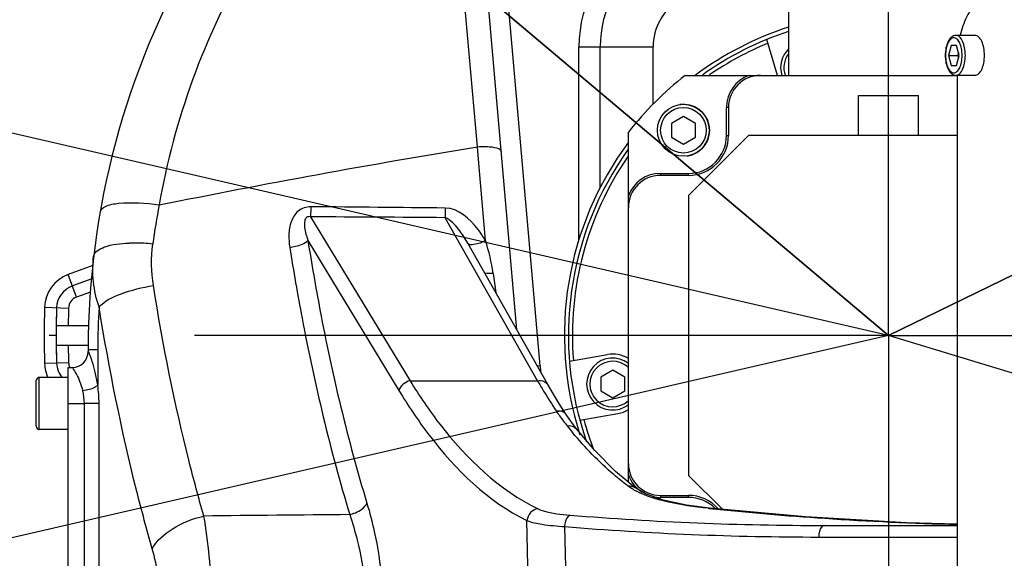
# Model space of a CAD drawing. Header units: millimetres. Extents: x 0 to 8410, y 0 to 5940.
# Tile 7 of 85: x 3596 to 3842, y 1289 to 1424. Entities that reach past the tile are written whole.
import ezdxf

# ---------------------------------------------------------------- set-up
doc = ezdxf.new("R2010")
doc.units = ezdxf.units.MM
doc.header["$LTSCALE"] = 462.55
doc.linetypes.add('CENTER', pattern=[0.6, 0.375, -0.075, 0.075, -0.075])
doc.layers.get('0').update_dxf_attribs({"linetype": 'CONTINUOUS'})
for name, color, linetype in [('204101000013-1_DXF_DIMENSION', 7, 'CONTINUOUS'), ('204101000013_DXF_AXIS', 7, 'CONTINUOUS'), ('304103000018DXF_CONTINUOUS_LINE', 7, 'CONTINUOUS'), ('304103000019DXF_CONTINUOUS_LINE', 7, 'CONTINUOUS'), ('304104000088DXF_CONTINUOUS_LINE', 7, 'CONTINUOUS'), ('304105000142DXF_CONTINUOUS_LINE', 7, 'CONTINUOUS'), ('304304000016DXF_CONTINUOUS_LINE', 7, 'CONTINUOUS'), ('501023000047DXF_CONTINUOUS_LINE', 7, 'CONTINUOUS'), ('501023000078DXF_CONTINUOUS_LINE', 7, 'CONTINUOUS'), ('501023000231DXF_CONTINUOUS_LINE', 7, 'CONTINUOUS'), ('604006000004DXF_CONTINUOUS_LINE', 7, 'CONTINUOUS')]:
    doc.layers.add(name, color=color, linetype=linetype)
doc.styles.get("Standard").update_dxf_attribs({"font": 'txt', "width": 0.7})
doc.dimstyles.new('DIMSTYLE_5', dxfattribs={"dimtxt": 70, "dimasz": 60, "dimexe": 1.5, "dimexo": 0, "dimtad": 1, "dimdsep": 46, "dimtxsty": 'Standard', "dimblk": '_FILLED', "dimblk1": '_FILLED', "dimblk2": '_FILLED', "dimcen": 0.09, "dimclrt": 5, "dimazin": 2, "dimtp": 0.01, "dimtm": 0.01, "dimtfac": 1, "dimtofl": 0, "dimtmove": 0, "dimatfit": 3, "dimldrblk": '_FILLED', "dimfxl": 0, "dimtolj": 1, "dimarcsym": 0})
doc.dimstyles.new('DIMSTYLE_6', dxfattribs={"dimtxt": 70, "dimasz": 60, "dimexe": 1.5, "dimexo": 0, "dimgap": 3.5, "dimtad": 0, "dimtih": 1, "dimtoh": 1, "dimdec": 1, "dimdsep": 46, "dimtxsty": 'Standard', "dimblk": '_FILLED', "dimblk1": '_FILLED', "dimblk2": '_FILLED', "dimcen": 0.09, "dimclrt": 5, "dimazin": 2, "dimtp": 0.5, "dimtm": 0.5, "dimtfac": 1, "dimtdec": 65535, "dimtofl": 0, "dimtmove": 0, "dimatfit": 3, "dimldrblk": '_FILLED', "dimfxl": 0, "dimtolj": 1, "dimarcsym": 0})

# ---------------------------------------------------------------- blocks, each defined once
blk = doc.blocks.new('_FILLED')
at = {"color": 0, "linetype": 'ByBlock'}
blk.add_solid([(0, 0), (-1, 0.125), (-1, -0.125)], dxfattribs=at)
blk = doc.blocks.new('*D12')
at = {"layer": '204101000013-1_DXF_DIMENSION', "color": 2, "linetype": 'Continuous'}
blk.add_line((5411.71, 857.5), (3813.4, 1344.99), dxfattribs=at)
at = {"layer": '204101000013-1_DXF_DIMENSION', "color": 2, "linetype": 'Continuous', "xscale": 60, "yscale": 60, "zscale": 60, "rotation": 343.03793827}
blk.add_blockref('_FILLED', (5411.71, 857.5), dxfattribs=at)
blk = doc.blocks.new('*D13')
at = {"layer": '204101000013-1_DXF_DIMENSION', "color": 2, "linetype": 'Continuous'}
for p, q in [((3813.4, 1344.99), (4620.24, 1738.2)), ((4201.74, 1534.25), (3813.4, 1344.99)), ((4201.74, 1534.25), (4201.74, 1534.25))]:
    blk.add_line(p, q, dxfattribs=at)
at = {"layer": '204101000013-1_DXF_DIMENSION', "color": 2, "linetype": 'Continuous', "xscale": 60, "yscale": 60, "zscale": 60, "rotation": 205.9817495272}
blk.add_blockref('_FILLED', (4201.74, 1534.25), dxfattribs=at)
blk = doc.blocks.new('*D14')
at = {"layer": '204101000013-1_DXF_DIMENSION', "color": 2, "linetype": 'Continuous'}
for p, q in [((3813.4, 1344.99), (3190.55, 1870.39)), ((3571.86, 1548.74), (3571.86, 1548.74)), ((3571.86, 1548.74), (3813.4, 1344.99))]:
    blk.add_line(p, q, dxfattribs=at)
at = {"layer": '204101000013-1_DXF_DIMENSION', "color": 2, "linetype": 'Continuous', "xscale": 60, "yscale": 60, "zscale": 60, "rotation": 319.8505119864}
blk.add_blockref('_FILLED', (3571.86, 1548.74), dxfattribs=at)
blk = doc.blocks.new('*D15')
at = {"layer": '204101000013-1_DXF_DIMENSION', "color": 2, "linetype": 'Continuous'}
blk.add_line((3938.07, 1344.99), (4378.68, 1344.99), dxfattribs=at)
for start, end in [(93.5988, 167), (0, 73.1914)]:
    blk.add_arc((3813.4, 1344.99), 550.27, start, end, dxfattribs=at)
for points in [[(3286.69, 1528.5), (3277.23, 1468.78), (3301.1, 1524.33)], [(4352.92, 1404.49), (4363.68, 1344.99), (4367.9, 1405.31)]]:
    blk.add_solid(points, dxfattribs=at)
blk = doc.blocks.new('*D16')
at = {"layer": '204101000013-1_DXF_DIMENSION', "color": 2, "linetype": 'Continuous'}
blk.add_line((3938.07, 1344.99), (4378.68, 1344.99), dxfattribs=at)
for start, end in [(286.8086, 360), (193, 266.4012)]:
    blk.add_arc((3813.4, 1344.99), 550.27, start, end, dxfattribs=at)
for points in [[(4367.9, 1284.67), (4363.68, 1344.99), (4352.92, 1285.49)], [(3301.1, 1165.65), (3277.23, 1221.21), (3286.69, 1161.49)]]:
    blk.add_solid(points, dxfattribs=at)

msp = doc.modelspace()

# ---------------------------------------------------------------- linework, layer by layer
at = {"color": 2, "linetype": 'Continuous'}
for q in [(2185.229, 1720.886), (2185.229, 969.099)]:
    msp.add_line((3813.401, 1344.993), q, dxfattribs=at)
msp.add_circle((3813.401, 1344.993), 432, dxfattribs=at)
at = {"layer": '204101000013_DXF_AXIS', "color": 7, "linetype": 'CENTER'}
for q in [(3813.402, 1554.73), (3603.664, 1344.993), (3813.402, 1135.255), (4868.831, 1344.993)]:
    msp.add_line((3813.402, 1344.993), q, dxfattribs=at)
at = {"layer": '304103000018DXF_CONTINUOUS_LINE', "color": 7, "linetype": 'Continuous'}
for p, q in [((3720.528, 1346.383), (3707.153, 1499.264)), ((3708.265, 1368.015), (3708.248, 1368.044)), ((3728.294, 1332.684), (3708.264, 1368.016)), ((3613.402, 1341.403), (3613.402, 1340.993)), ((3608.402, 1238.993), (3608.402, 1336.993)), ((3608.402, 1336.993), (3609.419, 1336.993)), ((3732.843, 1325.217), (3731.454, 1327.382)), ((3733.552, 1324.166), (3732.843, 1325.217)), ((3734.681, 1322.598), (3733.552, 1324.166)), ((3735.409, 1321.65), (3734.681, 1322.598)), ((3750.033, 1306.936), (3750.037, 1306.933)), ((3768.616, 1301.824), (3768.617, 1301.824)), ((3797.33, 1297.493), (3830.545, 1297.493)), ((3830.545, 1297.846), (3817.968, 1298.177))]:
    msp.add_line(p, q, dxfattribs=at)
at = {"layer": '304103000018DXF_CONTINUOUS_LINE', "color": 9, "linetype": 'Continuous'}
for p, q in [((3726.335, 1337.375), (3712.322, 1497.544)), ((3710.654, 1392.158), (3706.599, 1438.498)), ((3736.039, 1368.992), (3736.039, 1417.104)), ((3736.039, 1417.104), (3754.559, 1417.104)), ((3741.33, 1381.961), (3741.33, 1417.104)), ((3754.559, 1402.726), (3754.559, 1417.104)), ((3711.006, 1388.04), (3710.654, 1392.158)), ((3712.663, 1368.678), (3711.006, 1388.04)), ((3668.99, 1374.632), (3693.827, 1333.662)), ((3725.684, 1333.662), (3702.585, 1374.408)), ((3668.32, 1368.725), (3691.065, 1331.205)), ((3615.786, 1341.403), (3613.402, 1341.403)), ((3613.417, 1340.993), (3613.402, 1340.993)), ((3615.786, 1341.403), (3615.786, 1332.533)), ((3726.335, 1337.375), (3725.668, 1337.317)), ((3693.827, 1333.662), (3725.684, 1333.662)), ((3608.402, 1327.993), (3612.452, 1327.994)), ((3612.452, 1247.992), (3612.452, 1327.994)), ((3616.134, 1327.993), (3612.452, 1327.993)), ((3616.134, 1247.993), (3616.134, 1327.993)), ((3768.3, 1301.776), (3768.616, 1301.824)), ((3768.609, 1301.744), (3768.3, 1301.776)), ((3724.022, 1252.993), (3723.052, 1298.693)), ((3732.434, 1297.212), (3733.183, 1261.919)), ((3795.969, 1294.597), (3830.545, 1294.598))]:
    msp.add_line(p, q, dxfattribs=at)
at = {"layer": '304103000018DXF_CONTINUOUS_LINE', "color": 7, "linetype": 'Continuous'}
for points in [[(3731.454, 1327.382), (3729.676, 1330.3), (3728.294, 1332.684)], [(3750.033, 1306.936), (3745.208, 1310.977), (3740.024, 1316.193), (3735.409, 1321.65)], [(3768.616, 1301.824), (3762.934, 1302.584), (3757.11, 1303.832), (3752.625, 1305.422), (3750.037, 1306.933)], [(3817.968, 1298.177), (3792.668, 1299.65), (3768.617, 1301.824)]]:
    msp.add_lwpolyline(points, dxfattribs=at)
at = {"layer": '304103000018DXF_CONTINUOUS_LINE', "color": 9, "linetype": 'Continuous'}
for centre, radius, start, end in [((3768.402, 1417.104), 32.363, 121.96572, 180), ((3768.402, 1417.104), 27.072, 121.96572, 180), ((3813.417, 1345.768), 185.016, 150.00095, 170.09479), ((3768.402, 1417.104), 13.843, 121.96572, 180), ((3799.982, 1345.035), 171.935, 169.08391, 172.3777), ((3589.309, -8601.869), 9979.334, 89.3493785, 89.5423654), ((3622.352, -8152.142), 9526.888, 89.5174653, 89.71951), ((3625.019, 1330.6), 37.481, 89.89095, 92.1435), ((3624.962, 1323.839), 44.241, 84.02549, 89.83323), ((5257.457, 1570.118), 1557.054, 187.738063, 187.915164), ((3785.923, 1341.399), 170.136, 176.3843, 179.99864), ((3609.418, 1340.992), 3.999, 270.0151, 0.01509), ((3813.402, 1344.993), 87.399, 185, 186.17792), ((3850.566, 1405.502), 144.071, 209.91036, 211.11264), ((3839.051, 1398.495), 130.592, 211.09102, 213.64513), ((3775.564, 1356.271), 54.345, 213.67032, 215.29862), ((3774.587, 1355.58), 53.149, 215.29912, 216.95455), ((3773.803, 1354.991), 52.168, 216.95512, 218.63388), ((3816.872, 1389.407), 107.299, 218.631, 219.81967), ((3758.8, 1322.261), 18.261, 240.04741, 242.66686), ((3849.86, 2080.992), 783.473, 264.047372, 266.163164), ((3797.089, 2076.39), 778.897, 265.339, 270.017752), ((3850.604, 2091.714), 794.221, 266.161412, 268.552764), ((3795.729, 2062.064), 767.467, 265.269294, 270.017922)]:
    msp.add_arc(centre, radius, start, end, dxfattribs=at)
at = {"layer": '304103000018DXF_CONTINUOUS_LINE', "color": 7, "linetype": 'Continuous'}
for centre, radius, start, end in [((3813.402, 1341.403), 200, 149.99961, 180), ((3813.402, 1344.993), 81, 107.99331, 126.56138), ((3813.402, 1344.993), 81, 143.37621, 197.8447), ((3609.402, 1340.993), 4, 270, 360)]:
    msp.add_arc(centre, radius, start, end, dxfattribs=at)
at = {"layer": '304103000018DXF_CONTINUOUS_LINE', "color": 9, "linetype": 'Continuous'}
for points in [[(3631.159, 1377.594), (3657.555, 1382.977), (3684.076, 1387.757), (3710.654, 1392.158)], [(3714.582, 1360.47), (3714.203, 1363.254), (3713.572, 1366.019), (3712.663, 1368.678)], [(3629.715, 1357.446), (3629.173, 1360.869), (3629.108, 1364.406), (3629.567, 1367.84)], [(3616.125, 1352.128), (3614.725, 1356.13), (3614.277, 1360.564), (3614.772, 1364.775)], [(3714.582, 1360.47), (3713.875, 1360.415), (3713.156, 1360.415), (3712.454, 1360.522)], [(3693.827, 1333.662), (3692.619, 1333.421), (3691.366, 1332.4), (3691.065, 1331.205)], [(3612.452, 1327.994), (3612.452, 1329.048), (3612.339, 1330.109), (3612.104, 1331.136)], [(3616.134, 1327.993), (3616.134, 1329.511), (3616.024, 1331.034), (3615.786, 1332.533)], [(3730.335, 1326.141), (3731.213, 1326.294), (3732.354, 1325.962), (3732.843, 1325.217)], [(3733.052, 1322.42), (3733.865, 1322.57), (3734.898, 1322.3), (3735.409, 1321.65)], [(3748.219, 1307.398), (3748.838, 1307.476), (3749.536, 1307.313), (3750.033, 1306.936)], [(3749.683, 1306.439), (3749.178, 1306.731), (3748.686, 1307.048), (3748.219, 1307.398)], [(3678.765, 1300.202), (3666.613, 1300.094), (3654.461, 1299.976), (3642.31, 1299.85)]]:
    msp.add_open_spline(points, degree=3, dxfattribs=at)
for points, knots in [([(3710.654, 1392.158), (3712.041, 1392.269), (3713.787, 1392.294), (3716.57, 1391.628), (3716.631, 1390.932)], [0, 0, 0, 0, 0.6661345, 1, 1, 1, 1]), ([(3616.382, 1375.802), (3616.493, 1376.434), (3618.157, 1377.65), (3623.162, 1378.415), (3627.8, 1378.129), (3631.159, 1377.593)], [0, 0, 0, 0, 0.1243417, 0.3409165, 1, 1, 1, 1]), ([(3669.016, 1377.146), (3667.912, 1377.155), (3665.623, 1376.371), (3663.916, 1373.397), (3663.444, 1370.191), (3663.608, 1368.047), (3663.774, 1366.996)], [0, 0, 0, 0, 0.2556419, 0.5058387, 0.7534351, 1, 1, 1, 1]), ([(3669.016, 1377.146), (3669.014, 1376.902), (3669.007, 1376.064), (3668.999, 1375.226), (3668.99, 1374.632)], [0, 0, 0, 0, 0.2916284, 1, 1, 1, 1]), ([(3702.627, 1376.821), (3702.624, 1376.587), (3702.613, 1375.783), (3702.599, 1374.978), (3702.585, 1374.408)], [0, 0, 0, 0, 0.2912886, 1, 1, 1, 1]), ([(3712.663, 1368.678), (3712.126, 1369.633), (3709.81, 1373.232), (3705.909, 1376.785), (3702.627, 1376.821)], [0, 0, 0, 0, 0.2502996, 1, 1, 1, 1]), ([(3668.99, 1374.632), (3668.659, 1374.718), (3667.865, 1374.656), (3667.358, 1373.4), (3667.45, 1371.969), (3667.791, 1370.314), (3668.133, 1369.25), (3668.32, 1368.725)], [0, 0, 0, 0, 0.146452, 0.2810155, 0.5225468, 0.7615651, 1, 1, 1, 1]), ([(3708.248, 1368.044), (3707.556, 1369.262), (3706.403, 1371.071), (3704.522, 1373.215), (3703.319, 1374.217), (3702.585, 1374.408)], [0, 0, 0, 0, 0.4863019, 0.7365538, 1, 1, 1, 1]), ([(3614.772, 1364.772), (3614.904, 1365.898), (3618.482, 1367.816), (3621.493, 1367.974), (3623.618, 1368.054)], [0, 0, 0, 0, 0.347807, 1, 1, 1, 1]), ([(3663.774, 1366.996), (3664.258, 1367.065), (3665.836, 1367.389), (3667.524, 1367.905), (3668.32, 1368.725)], [0, 0, 0, 0, 0.2996758, 1, 1, 1, 1]), ([(3668.32, 1368.725), (3669.233, 1362.921), (3673.057, 1340.802), (3678.254, 1318.903), (3683.069, 1303.044)], [0, 0, 0, 0, 0.2616969, 1, 1, 1, 1]), ([(3712.663, 1368.678), (3711.76, 1368.23), (3710.511, 1367.669), (3708.514, 1367.585), (3708.248, 1368.044)], [0, 0, 0, 0, 0.6553647, 1, 1, 1, 1]), ([(3663.774, 1366.996), (3664.707, 1361.095), (3668.61, 1338.604), (3673.888, 1316.335), (3678.765, 1300.202)], [0, 0, 0, 0, 0.2616999, 1, 1, 1, 1]), ([(3616.125, 1352.128), (3617.553, 1353.643), (3622.168, 1355.852), (3626.913, 1357.035), (3629.715, 1357.446)], [0, 0, 0, 0, 0.4236438, 1, 1, 1, 1]), ([(3642.31, 1299.85), (3641.007, 1304.375), (3635.903, 1323.364), (3632.057, 1342.681), (3629.715, 1357.446)], [0, 0, 0, 0, 0.239551, 1, 1, 1, 1]), ([(3629.412, 1291.665), (3628.053, 1296.419), (3622.712, 1316.361), (3618.636, 1336.633), (3616.125, 1352.128)], [0, 0, 0, 0, 0.2395332, 1, 1, 1, 1]), ([(3615.786, 1332.533), (3615.633, 1333.635), (3615.248, 1335.641), (3614.604, 1337.983), (3614.086, 1339.452), (3613.807, 1340.274), (3613.569, 1340.667), (3613.486, 1340.993), (3613.417, 1340.993)], [0, 0, 0, 0, 0.3784473, 0.6953692, 0.8201077, 0.9155946, 0.9767647, 1, 1, 1, 1]), ([(3612.104, 1331.136), (3611.92, 1331.943), (3611.452, 1333.354), (3610.65, 1335.256), (3609.905, 1336.19), (3609.607, 1336.993), (3609.42, 1336.993)], [0, 0, 0, 0, 0.3823457, 0.6962933, 0.9132438, 1, 1, 1, 1]), ([(3693.827, 1333.662), (3696.138, 1329.906), (3704.647, 1317.398), (3716.092, 1306.293), (3725.814, 1301.631)], [0, 0, 0, 0, 0.2902933, 1, 1, 1, 1]), ([(3725.684, 1333.662), (3725.951, 1333.712), (3726.904, 1333.795), (3727.953, 1333.285), (3728.294, 1332.684)], [0, 0, 0, 0, 0.2818137, 1, 1, 1, 1]), ([(3615.786, 1332.533), (3615.616, 1332.356), (3614.506, 1331.601), (3613.173, 1331.285), (3612.104, 1331.136)], [0, 0, 0, 0, 0.1855195, 1, 1, 1, 1]), ([(3691.065, 1331.205), (3693.374, 1327.396), (3701.859, 1314.736), (3713.295, 1303.442), (3723.052, 1298.693)], [0, 0, 0, 0, 0.2909991, 1, 1, 1, 1]), ([(3748.219, 1307.398), (3747.02, 1308.295), (3742.038, 1312.298), (3737.591, 1316.941), (3734.46, 1320.696)], [0, 0, 0, 0, 0.2345468, 1, 1, 1, 1]), ([(3768.3, 1301.776), (3764.868, 1302.136), (3758.781, 1303.007), (3752.814, 1304.798), (3750.415, 1306.039)], [0, 0, 0, 0, 0.5609489, 1, 1, 1, 1]), ([(3678.765, 1300.2), (3679.243, 1300.314), (3680.882, 1300.854), (3682.507, 1301.925), (3683.069, 1303.044)], [0, 0, 0, 0, 0.2820194, 1, 1, 1, 1]), ([(3683.069, 1303.044), (3683.775, 1300.716), (3686.393, 1290.45), (3687.389, 1279.799), (3687.389, 1271.645)], [0, 0, 0, 0, 0.2297591, 1, 1, 1, 1]), ([(3725.814, 1301.631), (3725.116, 1301.572), (3723.717, 1300.847), (3723.107, 1299.419), (3723.053, 1298.693)], [0, 0, 0, 0, 0.4901091, 1, 1, 1, 1]), ([(3725.814, 1301.631), (3726.262, 1301.416), (3728.845, 1300.528), (3731.581, 1300.25), (3733.796, 1300.068)], [0, 0, 0, 0, 0.1826797, 1, 1, 1, 1]), ([(3629.412, 1291.665), (3630.509, 1293.719), (3634.643, 1297.286), (3639.522, 1299.202), (3642.309, 1299.85)], [0, 0, 0, 0, 0.4486263, 1, 1, 1, 1]), ([(3644.422, 1272.489), (3644.439, 1274.906), (3644.309, 1284.058), (3643.482, 1293.216), (3642.31, 1299.85)], [0, 0, 0, 0, 0.2641054, 1, 1, 1, 1]), ([(3678.765, 1300.202), (3679.483, 1298.099), (3682.158, 1288.81), (3683.207, 1279.081), (3683.223, 1271.645)], [0, 0, 0, 0, 0.2300409, 1, 1, 1, 1]), ([(3733.796, 1300.068), (3733.613, 1300.012), (3732.731, 1299.292), (3732.507, 1298.104), (3732.434, 1297.212)], [0, 0, 0, 0, 0.1755262, 1, 1, 1, 1]), ([(3723.052, 1298.693), (3724.262, 1298.216), (3727.413, 1297.624), (3730.565, 1297.331), (3732.434, 1297.212)], [0, 0, 0, 0, 0.4095873, 1, 1, 1, 1]), ([(3797.331, 1297.493), (3797.146, 1297.493), (3796.08, 1296.893), (3795.984, 1295.534), (3795.969, 1294.597)], [0, 0, 0, 0, 0.16499, 1, 1, 1, 1]), ([(3631.922, 1272.489), (3631.922, 1274.196), (3631.712, 1280.649), (3630.718, 1287.097), (3629.412, 1291.665)], [0, 0, 0, 0, 0.2643377, 1, 1, 1, 1])]:
    msp.add_open_spline(points, degree=3, knots=knots, dxfattribs=at)
at = {"layer": '304103000019DXF_CONTINUOUS_LINE', "color": 9, "linetype": 'Continuous'}
for p, q in [((3614.604, 1362.429), (3608.436, 1360.184)), ((3610.488, 1354.545), (3608.436, 1360.184)), ((3613.978, 1355.816), (3610.488, 1354.545)), ((3602.519, 1352.026), (3608.515, 1351.826)), ((3608.515, 1338.159), (3602.519, 1337.959))]:
    msp.add_line(p, q, dxfattribs=at)
at = {"layer": '304103000019DXF_CONTINUOUS_LINE', "color": 7, "linetype": 'Continuous'}
for p, q in [((3614.291, 1359.122), (3609.462, 1357.364)), ((3605.517, 1351.926), (3605.417, 1347.493)), ((3605.417, 1347.493), (3613.59, 1347.493)), ((3605.417, 1342.493), (3605.517, 1338.059)), ((3613.435, 1342.493), (3605.417, 1342.493))]:
    msp.add_line(p, q, dxfattribs=at)
at = {"layer": '304103000019DXF_CONTINUOUS_LINE', "color": 9, "linetype": 'Continuous'}
for centre, radius, start, end in [((3611.514, 1351.726), 9, 110, 178.08969), ((3611.514, 1351.726), 3, 110, 178.08969), ((3813.402, 1344.993), 211, 178.08969, 181.91031), ((3813.402, 1344.993), 205, 178.08969, 179.30125), ((3813.402, 1344.993), 205, 180.69875, 181.91031), ((3611.514, 1338.259), 9, 181.91031, 204.90462), ((3611.514, 1338.259), 3, 181.91031, 205.24686)]:
    msp.add_arc(centre, radius, start, end, dxfattribs=at)
at = {"layer": '304103000019DXF_CONTINUOUS_LINE', "color": 7, "linetype": 'Continuous'}
for centre, radius, start, end in [((3611.514, 1351.726), 6, 110, 178.08969), ((3813.402, 1344.993), 208, 178.08969, 181.91031), ((3611.514, 1338.259), 6, 181.91031, 219.22431)]:
    msp.add_arc(centre, radius, start, end, dxfattribs=at)
at = {"layer": '304104000088DXF_CONTINUOUS_LINE', "color": 7, "linetype": 'Continuous'}
for p, q in [((3785.686, 1409.993), (3782.943, 1418.967)), ((3733.662, 1338.548), (3743.163, 1340.223)), ((3736.266, 1323.776), (3745.767, 1325.451))]:
    msp.add_line(p, q, dxfattribs=at)
for centre, radius, start, end in [((3813.402, 1344.993), 80, 108.22402, 125.56551), ((3813.402, 1344.993), 79, 112.44768, 124.48964), ((3813.402, 1344.993), 80, 144.49869, 199.41573), ((3813.402, 1344.993), 79, 145.52427, 184.55232), ((3744.465, 1332.837), 7.5, 58.33064, 100), ((3744.465, 1332.837), 7.5, 280, 301.91241), ((3813.402, 1344.993), 79, 195.44768, 201.35775)]:
    msp.add_arc(centre, radius, start, end, dxfattribs=at)
at = {"layer": '304105000142DXF_CONTINUOUS_LINE', "color": 7, "linetype": 'Continuous'}
msp.add_line((3830.545, 1409.993), (3830.545, 1262.993), dxfattribs=at)
msp.add_open_spline([(3833.588, 1425.79), (3833.339, 1425.397), (3832.333, 1423.584), (3831.687, 1421.588), (3831.324, 1420.023)], degree=3, knots=[0, 0, 0, 0, 0.2244729, 1, 1, 1, 1], dxfattribs=at)
at = {"layer": '304304000016DXF_CONTINUOUS_LINE', "color": 7, "linetype": 'Continuous'}
for p, q in [((3788.402, 1439.993), (3788.402, 1409.993)), ((3762.596, 1409.993), (3830.237, 1409.993)), ((3805.902, 1394.993), (3805.902, 1404.993)), ((3805.903, 1404.993), (3820.9, 1404.993)), ((3820.902, 1394.993), (3820.902, 1404.993)), ((3773.402, 1401.993), (3773.402, 1394.993)), ((3748.402, 1308.302), (3748.402, 1395.799)), ((3778.402, 1394.993), (3763.402, 1379.993)), ((3830.545, 1394.993), (3778.402, 1394.993)), ((3763.402, 1384.993), (3756.402, 1384.993)), ((3763.402, 1379.993), (3763.402, 1309.993)), ((3763.402, 1309.993), (3771.864, 1301.53)), ((3756.402, 1304.993), (3763.402, 1304.993))]:
    msp.add_line(p, q, dxfattribs=at)
at = {"layer": '304304000016DXF_CONTINUOUS_LINE', "color": 9, "linetype": 'Continuous'}
for p, q in [((3772.902, 1394.993), (3772.902, 1401.993)), ((3773.402, 1401.993), (3772.902, 1401.993)), ((3772.902, 1394.993), (3773.402, 1394.993)), ((3756.402, 1385.493), (3756.402, 1384.993)), ((3756.402, 1385.493), (3763.402, 1385.493)), ((3763.402, 1384.993), (3763.402, 1385.493)), ((3756.402, 1304.993), (3756.402, 1304.493)), ((3763.402, 1304.493), (3756.402, 1304.493)), ((3763.402, 1304.493), (3763.402, 1304.993))]:
    msp.add_line(p, q, dxfattribs=at)
at = {"layer": '304304000016DXF_CONTINUOUS_LINE', "color": 7, "linetype": 'Continuous'}
for centre, radius, start, end in [((3813.402, 1344.993), 82.5, 128.01228, 141.98772), ((3781.402, 1401.993), 8, 90, 180), ((3763.402, 1394.993), 10, 270, 360), ((3756.402, 1376.993), 8, 90, 180), ((3756.402, 1312.993), 8, 180, 270), ((3763.402, 1294.993), 10, 41.84223, 90)]:
    msp.add_arc(centre, radius, start, end, dxfattribs=at)
at = {"layer": '304304000016DXF_CONTINUOUS_LINE', "color": 9, "linetype": 'Continuous'}
for centre, radius, start, end in [((3781.402, 1401.993), 8.5, 109.74992, 180), ((3763.402, 1394.993), 9.5, 270, 360), ((3756.402, 1376.993), 8.5, 90, 160.25008), ((3756.402, 1312.993), 8.5, 199.74992, 237.74529), ((3756.402, 1312.993), 8.5, 257.9152, 270), ((3763.402, 1294.993), 9.5, 45.22015, 90)]:
    msp.add_arc(centre, radius, start, end, dxfattribs=at)
at = {"layer": '501023000047DXF_CONTINUOUS_LINE', "color": 7, "linetype": 'Continuous'}
for p, q in [((3762.136, 1399.722), (3759.136, 1397.99)), ((3759.136, 1397.99), (3759.136, 1394.526)), ((3765.136, 1397.99), (3762.136, 1399.722)), ((3765.136, 1394.526), (3765.136, 1397.99)), ((3759.136, 1394.526), (3762.136, 1392.794)), ((3762.136, 1392.794), (3765.136, 1394.526)), ((3744.465, 1336.301), (3741.465, 1334.569)), ((3747.465, 1334.569), (3744.465, 1336.301)), ((3741.465, 1334.569), (3741.465, 1331.105)), ((3747.465, 1331.105), (3747.465, 1334.569)), ((3741.465, 1331.105), (3744.465, 1329.373)), ((3744.465, 1329.373), (3747.465, 1331.105))]:
    msp.add_line(p, q, dxfattribs=at)
msp.add_circle((3762.136, 1396.258), 6.5, dxfattribs=at)
at = {"layer": '501023000047DXF_CONTINUOUS_LINE', "color": 9, "linetype": 'Continuous'}
msp.add_circle((3762.136, 1396.258), 5.7, dxfattribs=at)
at = {"layer": '501023000047DXF_CONTINUOUS_LINE', "color": 7, "linetype": 'Continuous'}
for centre, start, end in [((3792.936, 1411.934), 134.22901, 197.40631), ((3744.465, 1332.837), 52.65464, 307.34536)]:
    msp.add_arc(centre, 6.5, start, end, dxfattribs=at)
at = {"layer": '501023000047DXF_CONTINUOUS_LINE', "color": 9, "linetype": 'Continuous'}
for centre, start, end in [((3792.936, 1411.934), 142.70626, 200.02378), ((3744.465, 1332.837), 46.319, 313.68213)]:
    msp.add_arc(centre, 5.7, start, end, dxfattribs=at)
at = {"layer": '501023000078DXF_CONTINUOUS_LINE', "color": 7, "linetype": 'Continuous'}
for p, q in [((3835.005, 1419.993), (3830.237, 1419.993)), ((3829.029, 1417.493), (3828.352, 1414.993)), ((3830.385, 1417.493), (3829.029, 1417.493)), ((3831.062, 1414.993), (3830.385, 1417.493)), ((3828.352, 1414.993), (3829.029, 1412.493)), ((3828.352, 1414.993), (3830.589, 1414.993)), ((3830.385, 1412.493), (3831.062, 1414.993)), ((3829.029, 1412.493), (3830.385, 1412.493)), ((3835.005, 1409.993), (3830.237, 1409.993))]:
    msp.add_line(p, q, dxfattribs=at)
for points, knots in [([(3830.237, 1419.993), (3830.032, 1419.993), (3829.613, 1419.907), (3829.065, 1419.561), (3828.609, 1419.052), (3828.092, 1418.163), (3827.678, 1416.789), (3827.571, 1415.612), (3827.571, 1414.993)], [0, 0, 0, 0, 0.0997601, 0.201853, 0.3102732, 0.4288005, 0.698975, 1, 1, 1, 1]), ([(3837.352, 1414.993), (3837.352, 1415.633), (3837.245, 1416.842), (3836.839, 1418.247), (3836.346, 1419.134), (3835.944, 1419.61), (3835.494, 1419.918), (3835.161, 1419.993), (3835.005, 1419.993)], [0, 0, 0, 0, 0.3232349, 0.6091842, 0.7296766, 0.8331144, 0.9212969, 1, 1, 1, 1]), ([(3827.571, 1414.993), (3827.571, 1414.373), (3827.678, 1413.196), (3828.092, 1411.822), (3828.609, 1410.933), (3829.065, 1410.425), (3829.613, 1410.078), (3830.032, 1409.993), (3830.237, 1409.993)], [0, 0, 0, 0, 0.3010279, 0.5712029, 0.6897293, 0.7981483, 0.9002387, 1, 1, 1, 1]), ([(3835.005, 1409.993), (3835.161, 1409.993), (3835.494, 1410.067), (3835.944, 1410.375), (3836.346, 1410.851), (3836.839, 1411.739), (3837.245, 1413.143), (3837.352, 1414.352), (3837.352, 1414.993)], [0, 0, 0, 0, 0.0787031, 0.1668856, 0.2703234, 0.3908158, 0.6767651, 1, 1, 1, 1])]:
    msp.add_open_spline(points, degree=3, knots=knots, dxfattribs=at)
at = {"layer": '501023000078DXF_CONTINUOUS_LINE', "color": 9, "linetype": 'Continuous'}
for points, knots in [([(3832.584, 1414.993), (3832.584, 1415.633), (3832.478, 1416.842), (3832.071, 1418.247), (3831.579, 1419.134), (3831.176, 1419.61), (3830.726, 1419.918), (3830.393, 1419.993), (3830.237, 1419.993)], [0, 0, 0, 0, 0.3232422, 0.6091843, 0.7296748, 0.8331103, 0.9212936, 1, 1, 1, 1]), ([(3831.773, 1414.993), (3831.773, 1415.556), (3831.679, 1416.62), (3831.321, 1417.856), (3830.888, 1418.637), (3830.533, 1419.056), (3830.137, 1419.327), (3829.707, 1419.424), (3829.277, 1419.327), (3828.881, 1419.056), (3828.526, 1418.637), (3828.093, 1417.856), (3827.735, 1416.62), (3827.641, 1415.556), (3827.641, 1414.993)], [0, 0, 0, 0, 0.1616211, 0.3045922, 0.3648374, 0.4165552, 0.4606468, 0.5, 0.5393533, 0.5834449, 0.6351627, 0.695408, 0.8383791, 1, 1, 1, 1]), ([(3827.641, 1414.993), (3827.641, 1414.429), (3827.735, 1413.365), (3828.093, 1412.129), (3828.526, 1411.348), (3828.881, 1410.929), (3829.277, 1410.658), (3829.707, 1410.562), (3830.137, 1410.658), (3830.533, 1410.929), (3830.888, 1411.348), (3831.321, 1412.129), (3831.679, 1413.365), (3831.773, 1414.429), (3831.773, 1414.993)], [0, 0, 0, 0, 0.1616211, 0.3045922, 0.3648374, 0.4165552, 0.4606468, 0.5, 0.5393533, 0.5834449, 0.6351627, 0.695408, 0.8383791, 1, 1, 1, 1]), ([(3830.237, 1409.993), (3830.393, 1409.993), (3830.726, 1410.067), (3831.176, 1410.375), (3831.579, 1410.851), (3832.071, 1411.739), (3832.478, 1413.143), (3832.584, 1414.352), (3832.584, 1414.993)], [0, 0, 0, 0, 0.0787065, 0.1668898, 0.2703254, 0.3908159, 0.6767581, 1, 1, 1, 1])]:
    msp.add_open_spline(points, degree=3, knots=knots, dxfattribs=at)
at = {"layer": '501023000078DXF_CONTINUOUS_LINE', "color": 7, "linetype": 'Continuous'}
for points in [[(3830.897, 1415.604), (3830.806, 1415.395), (3830.701, 1415.191), (3830.589, 1414.993)], [(3830.589, 1414.993), (3830.701, 1414.794), (3830.806, 1414.59), (3830.897, 1414.381)]]:
    msp.add_open_spline(points, degree=3, dxfattribs=at)
at = {"layer": '501023000231DXF_CONTINUOUS_LINE', "color": 7, "linetype": 'Continuous'}
for p, q in [((3600.402, 1322.293), (3600.402, 1333.693)), ((3608.402, 1334.493), (3601.202, 1334.493)), ((3608.402, 1321.493), (3601.202, 1321.493))]:
    msp.add_line(p, q, dxfattribs=at)
at = {"layer": '501023000231DXF_CONTINUOUS_LINE', "color": 9, "linetype": 'Continuous'}
msp.add_line((3601.202, 1321.493), (3601.202, 1334.493), dxfattribs=at)
at = {"layer": '501023000231DXF_CONTINUOUS_LINE', "color": 7, "linetype": 'Continuous'}
for centre, start, end in [((3601.202, 1333.693), 90, 180), ((3601.202, 1322.293), 180, 270)]:
    msp.add_arc(centre, 0.8, start, end, dxfattribs=at)
at = {"layer": '604006000004DXF_CONTINUOUS_LINE', "color": 7, "linetype": 'Continuous'}
msp.add_arc((3762.136, 1396.258), 6.5, 278.22961, 98.22961, dxfattribs=at)

# ---------------------------------------------------------------- dimensions: what is measured, and where the dimension line sits
at = {"layer": '204101000013-1_DXF_DIMENSION', "color": 2, "linetype": 'Continuous'}
for base, line1, line2, picture, middle in [((3875.694, 1891.7298), ((3932.5642, 1344.9927), (3938.0669, 1344.9927)), ((3282.592, 1467.5396), (3277.2303, 1468.7775)), '*D15', (3778.8607, 1856.7298)), ((3875.694, 798.255), ((3282.592, 1222.446), (3277.23, 1221.208)), ((3932.564, 1344.993), (3938.067, 1344.993)), '*D16', (3778.861, 763.255))]:
    dim = msp.add_angular_dim_2l(base=base, line1=line1, line2=line2, dimstyle='DIMSTYLE_6', dxfattribs=at)
    dim.commit()
    dim.dimension.update_dxf_attribs({"geometry": picture, "text_midpoint": middle, "dimtype": 162})
for mpoint, picture, middle in [((3571.86, 1548.742), '*D14', (3201.838, 1883.766)), ((4201.74, 1534.246), '*D13', (4436.387, 1668.066)), ((5411.71, 857.498), '*D12', (5012.481, 997.561))]:
    dim = msp.add_radius_dim(center=(3813.401, 1344.993), mpoint=mpoint, text='R<>', dimstyle='DIMSTYLE_5', override={"dimpost": '<>'}, dxfattribs=at)
    dim.commit()
    dim.dimension.update_dxf_attribs({"geometry": picture, "text_midpoint": middle, "dimtype": 164})

doc.saveas('drawing.dxf')
